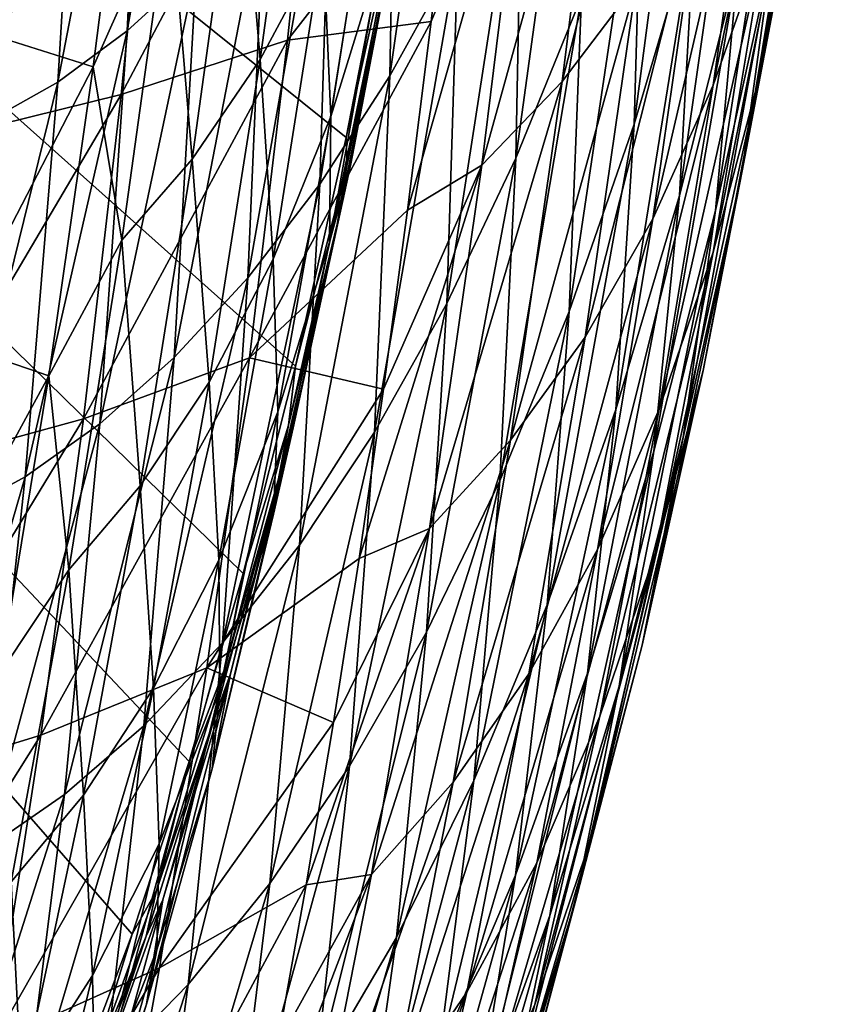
# Model space of a CAD drawing. Header units: millimetres. Extents: x 0 to 99, y -177 to 177.
# Tile 42 of 192: x 78 to 93, y -122 to -105. Entities that reach past the tile are written whole.
import ezdxf

# ---------------------------------------------------------------- set-up
doc = ezdxf.new("R2010")
doc.units = ezdxf.units.MM
doc.header["$LTSCALE"] = 26.699852
for name, color, linetype in [('11', 7, 'CONTINUOUS'), ('13', 7, 'CONTINUOUS'), ('15', 7, 'CONTINUOUS'), ('17', 7, 'CONTINUOUS'), ('22', 7, 'CONTINUOUS'), ('25', 7, 'CONTINUOUS')]:
    doc.layers.add(name, color=color, linetype=linetype)

msp = doc.modelspace()

# ---------------------------------------------------------------- linework, layer by layer
at = {"layer": '11', "color": 253, "linetype": 'Continuous', "true_color": 0x9ca8ab}
for points in [[(81.294, -103.607, 100.926), (80.044, -104.753, 96.151), (81.556, -96.22, 98.603), (81.294, -103.607, 100.926)], [(81.556, -96.22, 98.603), (80.044, -104.753, 96.151), (80.402, -97.307, 94.191), (81.556, -96.22, 98.603)], [(86.021, -103.342, 122.918), (84.795, -105.566, 118.182), (86.063, -96.656, 119.295), (86.021, -103.342, 122.918)], [(86.063, -96.656, 119.295), (84.795, -105.566, 118.182), (84.922, -98.762, 114.876), (86.063, -96.656, 119.295)], [(92.39, -100.042, 180.293), (91.469, -105.61, 176.78), (93.03, -96.76, 176.294), (92.39, -100.042, 180.293)], [(93.03, -96.76, 176.294), (91.469, -105.61, 176.78), (92.14, -102.158, 172.863), (93.03, -96.76, 176.294)], [(91.524, -99.589, 190.806), (90.642, -105.73, 187.505), (92.451, -97.036, 187.281), (91.524, -99.589, 190.806)], [(92.451, -97.036, 187.281), (90.642, -105.73, 187.505), (91.591, -103.03, 184.031), (92.451, -97.036, 187.281)], [(80.044, -104.753, 96.151), (78.787, -105.676, 91.368), (80.402, -97.307, 94.191), (80.044, -104.753, 96.151)], [(80.402, -97.307, 94.191), (78.787, -105.676, 91.368), (79.241, -98.185, 89.771), (80.402, -97.307, 94.191)], [(88.749, -98.909, 202.76), (87.911, -105.669, 199.711), (90.072, -97.247, 200.052), (88.749, -98.909, 202.76)], [(90.072, -97.247, 200.052), (87.911, -105.669, 199.711), (89.246, -103.902, 197.024), (90.072, -97.247, 200.052)], [(90.307, -102.723, 148.635), (89.214, -106.435, 144.382), (90.405, -97.355, 144.259), (90.307, -102.723, 148.635)], [(90.405, -97.355, 144.259), (89.214, -106.435, 144.382), (89.371, -100.892, 140.214), (90.405, -97.355, 144.259)], [(88.259, -104.129, 135.885), (87.073, -107.055, 131.283), (88.308, -98.063, 131.804), (88.259, -104.129, 135.885)], [(88.308, -98.063, 131.804), (87.073, -107.055, 131.283), (87.195, -100.844, 127.47), (88.308, -98.063, 131.804)], [(78.787, -105.676, 91.368), (77.531, -106.382, 86.609), (79.241, -98.185, 89.771), (78.787, -105.676, 91.368)], [(79.241, -98.185, 89.771), (77.531, -106.382, 86.609), (78.081, -98.859, 85.371), (79.241, -98.185, 89.771)], [(92.14, -102.158, 172.863), (91.164, -107.282, 169.112), (92.644, -98.389, 168.699), (92.14, -102.158, 172.863)], [(92.644, -98.389, 168.699), (91.164, -107.282, 169.112), (91.705, -103.337, 165.057), (92.644, -98.389, 168.699)], [(84.795, -105.566, 118.182), (83.526, -107.521, 113.296), (84.922, -98.762, 114.876), (84.795, -105.566, 118.182)], [(84.922, -98.762, 114.876), (83.526, -107.521, 113.296), (83.741, -100.619, 110.32), (84.922, -98.762, 114.876)], [(91.091, -103.536, 156.951), (90.029, -107.726, 152.824), (91.319, -98.711, 152.59), (91.091, -103.536, 156.951)], [(91.319, -98.711, 152.59), (90.029, -107.726, 152.824), (90.307, -102.723, 148.635), (91.319, -98.711, 152.59)], [(87.303, -100.329, 205.174), (86.456, -107.178, 202.108), (88.749, -98.909, 202.76), (87.303, -100.329, 205.174)], [(88.749, -98.909, 202.76), (86.456, -107.178, 202.108), (87.911, -105.669, 199.711), (88.749, -98.909, 202.76)], [(91.705, -103.337, 165.057), (90.682, -107.999, 161.099), (92.071, -99.052, 160.77), (91.705, -103.337, 165.057)], [(92.071, -99.052, 160.77), (90.682, -107.999, 161.099), (91.091, -103.536, 156.951), (92.071, -99.052, 160.77)], [(90.453, -101.876, 194.054), (89.55, -108.148, 190.71), (91.524, -99.589, 190.806), (90.453, -101.876, 194.054)], [(91.524, -99.589, 190.806), (89.55, -108.148, 190.71), (90.642, -105.73, 187.505), (91.524, -99.589, 190.806)], [(91.591, -103.03, 184.031), (90.641, -108.753, 180.446), (92.39, -100.042, 180.293), (91.591, -103.03, 184.031)], [(92.39, -100.042, 180.293), (90.641, -108.753, 180.446), (91.469, -105.61, 176.78), (92.39, -100.042, 180.293)], [(86.456, -107.178, 202.108), (87.303, -100.329, 205.174), (85.114, -107.994, 204.125), (86.456, -107.178, 202.108)], [(85.114, -107.994, 204.125), (87.303, -100.329, 205.174), (85.539, -104.58, 205.71), (85.114, -107.994, 204.125)], [(85.539, -104.58, 205.71), (87.303, -100.329, 205.174), (85.944, -101.061, 207.22), (85.539, -104.58, 205.71)], [(83.526, -107.521, 113.296), (82.223, -109.215, 108.293), (83.741, -100.619, 110.32), (83.526, -107.521, 113.296)], [(83.741, -100.619, 110.32), (82.223, -109.215, 108.293), (82.529, -102.231, 105.66), (83.741, -100.619, 110.32)], [(87.073, -107.055, 131.283), (85.821, -109.679, 126.443), (87.195, -100.844, 127.47), (87.073, -107.055, 131.283)], [(87.195, -100.844, 127.47), (85.821, -109.679, 126.443), (86.021, -103.342, 122.918), (87.195, -100.844, 127.47)], [(89.214, -106.435, 144.382), (88.038, -109.825, 139.822), (89.371, -100.892, 140.214), (89.214, -106.435, 144.382)], [(89.371, -100.892, 140.214), (88.038, -109.825, 139.822), (88.259, -104.129, 135.885), (89.371, -100.892, 140.214)], [(89.246, -103.902, 197.024), (88.326, -110.288, 193.644), (90.453, -101.876, 194.054), (89.246, -103.902, 197.024)], [(90.453, -101.876, 194.054), (88.326, -110.288, 193.644), (89.55, -108.148, 190.71), (90.453, -101.876, 194.054)], [(91.469, -105.61, 176.78), (90.458, -110.892, 172.932), (92.14, -102.158, 172.863), (91.469, -105.61, 176.78)], [(92.14, -102.158, 172.863), (90.458, -110.892, 172.932), (91.164, -107.282, 169.112), (92.14, -102.158, 172.863)], [(82.223, -109.215, 108.293), (80.895, -110.656, 103.211), (82.529, -102.231, 105.66), (82.223, -109.215, 108.293)], [(82.529, -102.231, 105.66), (80.895, -110.656, 103.211), (81.294, -103.607, 100.926), (82.529, -102.231, 105.66)], [(90.029, -107.726, 152.824), (88.879, -111.597, 148.377), (90.307, -102.723, 148.635), (90.029, -107.726, 152.824)], [(90.307, -102.723, 148.635), (88.879, -111.597, 148.377), (89.214, -106.435, 144.382), (90.307, -102.723, 148.635)], [(90.642, -105.73, 187.505), (89.666, -111.59, 183.856), (91.591, -103.03, 184.031), (90.642, -105.73, 187.505)], [(91.591, -103.03, 184.031), (89.666, -111.59, 183.856), (90.641, -108.753, 180.446), (91.591, -103.03, 184.031)], [(85.821, -109.679, 126.443), (84.513, -112.008, 121.402), (86.021, -103.342, 122.918), (85.821, -109.679, 126.443)], [(86.021, -103.342, 122.918), (84.513, -112.008, 121.402), (84.795, -105.566, 118.182), (86.021, -103.342, 122.918)], [(91.164, -107.282, 169.112), (90.099, -112.105, 165.028), (91.705, -103.337, 165.057), (91.164, -107.282, 169.112)], [(91.705, -103.337, 165.057), (90.099, -112.105, 165.028), (90.682, -107.999, 161.099), (91.705, -103.337, 165.057)], [(80.895, -110.656, 103.211), (79.55, -111.854, 98.085), (81.294, -103.607, 100.926), (80.895, -110.656, 103.211)], [(81.294, -103.607, 100.926), (79.55, -111.854, 98.085), (80.044, -104.753, 96.151), (81.294, -103.607, 100.926)], [(90.682, -107.999, 161.099), (89.57, -112.35, 156.814), (91.091, -103.536, 156.951), (90.682, -107.999, 161.099)], [(91.091, -103.536, 156.951), (89.57, -112.35, 156.814), (90.029, -107.726, 152.824), (91.091, -103.536, 156.951)], [(87.911, -105.669, 199.711), (86.977, -112.154, 196.3), (89.246, -103.902, 197.024), (87.911, -105.669, 199.711)], [(89.246, -103.902, 197.024), (86.977, -112.154, 196.3), (88.326, -110.288, 193.644), (89.246, -103.902, 197.024)], [(88.038, -109.825, 139.822), (86.782, -112.885, 134.966), (88.259, -104.129, 135.885), (88.038, -109.825, 139.822)], [(88.259, -104.129, 135.885), (86.782, -112.885, 134.966), (87.073, -107.055, 131.283), (88.259, -104.129, 135.885)], [(79.55, -111.854, 98.085), (78.2, -112.815, 92.95), (80.044, -104.753, 96.151), (79.55, -111.854, 98.085)], [(80.044, -104.753, 96.151), (78.2, -112.815, 92.95), (78.787, -105.676, 91.368), (80.044, -104.753, 96.151)], [(84.513, -112.008, 121.402), (83.158, -114.052, 116.198), (84.795, -105.566, 118.182), (84.513, -112.008, 121.402)], [(84.795, -105.566, 118.182), (83.158, -114.052, 116.198), (83.526, -107.521, 113.296), (84.795, -105.566, 118.182)], [(78.2, -112.815, 92.95), (76.851, -113.549, 87.843), (78.787, -105.676, 91.368), (78.2, -112.815, 92.95)], [(78.787, -105.676, 91.368), (76.851, -113.549, 87.843), (77.531, -106.382, 86.609), (78.787, -105.676, 91.368)], [(86.456, -107.178, 202.108), (85.51, -113.747, 198.672), (87.911, -105.669, 199.711), (86.456, -107.178, 202.108)], [(87.911, -105.669, 199.711), (85.51, -113.747, 198.672), (86.977, -112.154, 196.3), (87.911, -105.669, 199.711)], [(89.55, -108.148, 190.71), (88.551, -114.13, 187.006), (90.642, -105.73, 187.505), (89.55, -108.148, 190.71)], [(90.642, -105.73, 187.505), (88.551, -114.13, 187.006), (89.666, -111.59, 183.856), (90.642, -105.73, 187.505)], [(90.641, -108.753, 180.446), (89.598, -114.177, 176.51), (91.469, -105.61, 176.78), (90.641, -108.753, 180.446)], [(91.469, -105.61, 176.78), (89.598, -114.177, 176.51), (90.458, -110.892, 172.932), (91.469, -105.61, 176.78)], [(88.879, -111.597, 148.377), (87.641, -115.127, 143.601), (89.214, -106.435, 144.382), (88.879, -111.597, 148.377)], [(89.214, -106.435, 144.382), (87.641, -115.127, 143.601), (88.038, -109.825, 139.822), (89.214, -106.435, 144.382)], [(86.782, -112.885, 134.966), (85.454, -115.621, 129.853), (87.073, -107.055, 131.283), (86.782, -112.885, 134.966)], [(87.073, -107.055, 131.283), (85.454, -115.621, 129.853), (85.821, -109.679, 126.443), (87.073, -107.055, 131.283)], [(85.51, -113.747, 198.672), (86.456, -107.178, 202.108), (84.236, -114.293, 200.849), (85.51, -113.747, 198.672)], [(84.236, -114.293, 200.849), (86.456, -107.178, 202.108), (84.679, -111.228, 202.504), (84.236, -114.293, 200.849)], [(84.679, -111.228, 202.504), (86.456, -107.178, 202.108), (85.114, -107.994, 204.125), (84.679, -111.228, 202.504)], [(90.458, -110.892, 172.932), (89.354, -115.86, 168.733), (91.164, -107.282, 169.112), (90.458, -110.892, 172.932)], [(91.164, -107.282, 169.112), (89.354, -115.86, 168.733), (90.099, -112.105, 165.028), (91.164, -107.282, 169.112)], [(83.158, -114.052, 116.198), (81.766, -115.818, 110.867), (83.526, -107.521, 113.296), (83.158, -114.052, 116.198)], [(83.526, -107.521, 113.296), (81.766, -115.818, 110.867), (82.223, -109.215, 108.293), (83.526, -107.521, 113.296)], [(89.57, -112.35, 156.814), (88.366, -116.365, 152.188), (90.029, -107.726, 152.824), (89.57, -112.35, 156.814)], [(90.029, -107.726, 152.824), (88.366, -116.365, 152.188), (88.879, -111.597, 148.377), (90.029, -107.726, 152.824)], [(90.099, -112.105, 165.028), (88.941, -116.601, 160.597), (90.682, -107.999, 161.099), (90.099, -112.105, 165.028)], [(90.682, -107.999, 161.099), (88.941, -116.601, 160.597), (89.57, -112.35, 156.814), (90.682, -107.999, 161.099)], [(88.326, -110.288, 193.644), (87.306, -116.376, 189.892), (89.55, -108.148, 190.71), (88.326, -110.288, 193.644)], [(89.55, -108.148, 190.71), (87.306, -116.376, 189.892), (88.551, -114.13, 187.006), (89.55, -108.148, 190.71)], [(89.666, -111.59, 183.856), (88.592, -117.141, 179.842), (90.641, -108.753, 180.446), (89.666, -111.59, 183.856)], [(90.641, -108.753, 180.446), (88.592, -117.141, 179.842), (89.598, -114.177, 176.51), (90.641, -108.753, 180.446)], [(81.766, -115.818, 110.867), (80.347, -117.317, 105.449), (82.223, -109.215, 108.293), (81.766, -115.818, 110.867)], [(82.223, -109.215, 108.293), (80.347, -117.317, 105.449), (80.895, -110.656, 103.211), (82.223, -109.215, 108.293)], [(85.454, -115.621, 129.853), (84.065, -118.045, 124.521), (85.821, -109.679, 126.443), (85.454, -115.621, 129.853)], [(85.821, -109.679, 126.443), (84.065, -118.045, 124.521), (84.513, -112.008, 121.402), (85.821, -109.679, 126.443)], [(87.641, -115.127, 143.601), (86.315, -118.304, 138.506), (88.038, -109.825, 139.822), (87.641, -115.127, 143.601)], [(88.038, -109.825, 139.822), (86.315, -118.304, 138.506), (86.782, -112.885, 134.966), (88.038, -109.825, 139.822)], [(86.977, -112.154, 196.3), (85.94, -118.333, 192.509), (88.326, -110.288, 193.644), (86.977, -112.154, 196.3)], [(88.326, -110.288, 193.644), (85.94, -118.333, 192.509), (87.306, -116.376, 189.892), (88.326, -110.288, 193.644)], [(80.347, -117.317, 105.449), (78.911, -118.559, 99.984), (80.895, -110.656, 103.211), (80.347, -117.317, 105.449)], [(80.895, -110.656, 103.211), (78.911, -118.559, 99.984), (79.55, -111.854, 98.085), (80.895, -110.656, 103.211)], [(89.598, -114.177, 176.51), (88.456, -119.274, 172.208), (90.458, -110.892, 172.932), (89.598, -114.177, 176.51)], [(90.458, -110.892, 172.932), (88.456, -119.274, 172.208), (89.354, -115.86, 168.733), (90.458, -110.892, 172.932)], [(88.366, -116.365, 152.188), (87.068, -120.018, 147.209), (88.879, -111.597, 148.377), (88.366, -116.365, 152.188)], [(88.879, -111.597, 148.377), (87.068, -120.018, 147.209), (87.641, -115.127, 143.601), (88.879, -111.597, 148.377)], [(88.551, -114.13, 187.006), (87.451, -119.792, 182.924), (89.666, -111.59, 183.856), (88.551, -114.13, 187.006)], [(89.666, -111.59, 183.856), (87.451, -119.792, 182.924), (88.592, -117.141, 179.842), (89.666, -111.59, 183.856)], [(78.911, -118.559, 99.984), (77.469, -119.553, 94.51), (79.55, -111.854, 98.085), (78.911, -118.559, 99.984)], [(79.55, -111.854, 98.085), (77.469, -119.553, 94.51), (78.2, -112.815, 92.95), (79.55, -111.854, 98.085)], [(84.065, -118.045, 124.521), (82.626, -120.166, 119.012), (84.513, -112.008, 121.402), (84.065, -118.045, 124.521)], [(84.513, -112.008, 121.402), (82.626, -120.166, 119.012), (83.158, -114.052, 116.198), (84.513, -112.008, 121.402)], [(85.51, -113.747, 198.672), (84.46, -120.002, 194.848), (86.977, -112.154, 196.3), (85.51, -113.747, 198.672)], [(86.977, -112.154, 196.3), (84.46, -120.002, 194.848), (85.94, -118.333, 192.509), (86.977, -112.154, 196.3)], [(89.354, -115.86, 168.733), (88.151, -120.486, 164.169), (90.099, -112.105, 165.028), (89.354, -115.86, 168.733)], [(90.099, -112.105, 165.028), (88.151, -120.486, 164.169), (88.941, -116.601, 160.597), (90.099, -112.105, 165.028)], [(88.941, -116.601, 160.597), (87.685, -120.743, 155.805), (89.57, -112.35, 156.814), (88.941, -116.601, 160.597)], [(89.57, -112.35, 156.814), (87.685, -120.743, 155.805), (88.366, -116.365, 152.188), (89.57, -112.35, 156.814)], [(77.469, -119.553, 94.51), (76.031, -120.309, 89.069), (78.2, -112.815, 92.95), (77.469, -119.553, 94.51)], [(78.2, -112.815, 92.95), (76.031, -120.309, 89.069), (76.851, -113.549, 87.843), (78.2, -112.815, 92.95)], [(86.315, -118.304, 138.506), (84.914, -121.141, 133.133), (86.782, -112.885, 134.966), (86.315, -118.304, 138.506)], [(86.782, -112.885, 134.966), (84.914, -121.141, 133.133), (85.454, -115.621, 129.853), (86.782, -112.885, 134.966)], [(84.46, -120.002, 194.848), (85.51, -113.747, 198.672), (83.283, -120.189, 197.296), (84.46, -120.002, 194.848)], [(83.283, -120.189, 197.296), (85.51, -113.747, 198.672), (83.774, -117.258, 199.127), (83.283, -120.189, 197.296)], [(83.774, -117.258, 199.127), (85.51, -113.747, 198.672), (84.236, -114.293, 200.849), (83.774, -117.258, 199.127)], [(82.626, -120.166, 119.012), (81.148, -121.994, 113.367), (83.158, -114.052, 116.198), (82.626, -120.166, 119.012)], [(83.158, -114.052, 116.198), (81.148, -121.994, 113.367), (81.766, -115.818, 110.867), (83.158, -114.052, 116.198)], [(87.306, -116.376, 189.892), (86.183, -122.135, 185.752), (88.551, -114.13, 187.006), (87.306, -116.376, 189.892)], [(88.551, -114.13, 187.006), (86.183, -122.135, 185.752), (87.451, -119.792, 182.924), (88.551, -114.13, 187.006)], [(88.592, -117.141, 179.842), (87.417, -122.353, 175.448), (89.598, -114.177, 176.51), (88.592, -117.141, 179.842)], [(89.598, -114.177, 176.51), (87.417, -122.353, 175.448), (88.456, -119.274, 172.208), (89.598, -114.177, 176.51)], [(87.068, -120.018, 147.209), (85.676, -123.301, 141.889), (87.641, -115.127, 143.601), (87.068, -120.018, 147.209)], [(87.641, -115.127, 143.601), (85.676, -123.301, 141.889), (86.315, -118.304, 138.506), (87.641, -115.127, 143.601)], [(84.914, -121.141, 133.133), (83.448, -123.647, 127.526), (85.454, -115.621, 129.853), (84.914, -121.141, 133.133)], [(85.454, -115.621, 129.853), (83.448, -123.647, 127.526), (84.065, -118.045, 124.521), (85.454, -115.621, 129.853)], [(81.148, -121.994, 113.367), (79.641, -123.542, 107.629), (81.766, -115.818, 110.867), (81.148, -121.994, 113.367)], [(81.766, -115.818, 110.867), (79.641, -123.542, 107.629), (80.347, -117.317, 105.449), (81.766, -115.818, 110.867)], [(88.456, -119.274, 172.208), (87.212, -124.015, 167.523), (89.354, -115.86, 168.733), (88.456, -119.274, 172.208)], [(89.354, -115.86, 168.733), (87.212, -124.015, 167.523), (88.151, -120.486, 164.169), (89.354, -115.86, 168.733)], [(85.94, -118.333, 192.509), (84.796, -124.175, 188.319), (87.306, -116.376, 189.892), (85.94, -118.333, 192.509)], [(87.306, -116.376, 189.892), (84.796, -124.175, 188.319), (86.183, -122.135, 185.752), (87.306, -116.376, 189.892)], [(87.685, -120.743, 155.805), (86.328, -124.506, 150.639), (88.366, -116.365, 152.188), (87.685, -120.743, 155.805)], [(88.366, -116.365, 152.188), (86.328, -124.506, 150.639), (87.068, -120.018, 147.209), (88.366, -116.365, 152.188)], [(88.151, -120.486, 164.169), (86.846, -124.742, 159.225), (88.941, -116.601, 160.597), (88.151, -120.486, 164.169)], [(88.941, -116.601, 160.597), (86.846, -124.742, 159.225), (87.685, -120.743, 155.805), (88.941, -116.601, 160.597)], [(87.451, -119.792, 182.924), (86.245, -125.105, 178.448), (88.592, -117.141, 179.842), (87.451, -119.792, 182.924)], [(88.592, -117.141, 179.842), (86.245, -125.105, 178.448), (87.417, -122.353, 175.448), (88.592, -117.141, 179.842)], [(79.641, -123.542, 107.629), (78.118, -124.82, 101.84), (80.347, -117.317, 105.449), (79.641, -123.542, 107.629)], [(80.347, -117.317, 105.449), (78.118, -124.82, 101.84), (78.911, -118.559, 99.984), (80.347, -117.317, 105.449)], [(83.448, -123.647, 127.526), (81.928, -125.834, 121.729), (84.065, -118.045, 124.521), (83.448, -123.647, 127.526)], [(84.065, -118.045, 124.521), (81.928, -125.834, 121.729), (82.626, -120.166, 119.012), (84.065, -118.045, 124.521)], [(84.46, -120.002, 194.848), (83.3, -125.913, 190.616), (85.94, -118.333, 192.509), (84.46, -120.002, 194.848)], [(85.94, -118.333, 192.509), (83.3, -125.913, 190.616), (84.796, -124.175, 188.319), (85.94, -118.333, 192.509)], [(85.676, -123.301, 141.889), (84.204, -126.223, 136.273), (86.315, -118.304, 138.506), (85.676, -123.301, 141.889)], [(86.315, -118.304, 138.506), (84.204, -126.223, 136.273), (84.914, -121.141, 133.133), (86.315, -118.304, 138.506)], [(78.118, -124.82, 101.84), (76.588, -125.84, 96.043), (78.911, -118.559, 99.984), (78.118, -124.82, 101.84)], [(78.911, -118.559, 99.984), (76.588, -125.84, 96.043), (77.469, -119.553, 94.51), (78.911, -118.559, 99.984)], [(87.417, -122.353, 175.448), (86.135, -127.196, 170.655), (88.456, -119.274, 172.208), (87.417, -122.353, 175.448)], [(88.456, -119.274, 172.208), (86.135, -127.196, 170.655), (87.212, -124.015, 167.523), (88.456, -119.274, 172.208)], [(86.183, -122.135, 185.752), (84.95, -127.535, 181.204), (87.451, -119.792, 182.924), (86.183, -122.135, 185.752)], [(87.451, -119.792, 182.924), (84.95, -127.535, 181.204), (86.245, -125.105, 178.448), (87.451, -119.792, 182.924)], [(81.928, -125.834, 121.729), (80.366, -127.715, 115.785), (82.626, -120.166, 119.012), (81.928, -125.834, 121.729)], [(82.626, -120.166, 119.012), (80.366, -127.715, 115.785), (81.148, -121.994, 113.367), (82.626, -120.166, 119.012)], [(83.3, -125.913, 190.616), (84.46, -120.002, 194.848), (82.212, -125.897, 193.302), (83.3, -125.913, 190.616)], [(82.212, -125.897, 193.302), (84.46, -120.002, 194.848), (82.76, -123.087, 195.344), (82.212, -125.897, 193.302)], [(82.76, -123.087, 195.344), (84.46, -120.002, 194.848), (83.283, -120.189, 197.296), (82.76, -123.087, 195.344)], [(86.328, -124.506, 150.639), (84.873, -127.88, 145.11), (87.068, -120.018, 147.209), (86.328, -124.506, 150.639)], [(87.068, -120.018, 147.209), (84.873, -127.88, 145.11), (85.676, -123.301, 141.889), (87.068, -120.018, 147.209)], [(87.212, -124.015, 167.523), (85.861, -128.372, 162.44), (88.151, -120.486, 164.169), (87.212, -124.015, 167.523)], [(88.151, -120.486, 164.169), (85.861, -128.372, 162.44), (86.846, -124.742, 159.225), (88.151, -120.486, 164.169)], [(86.846, -124.742, 159.225), (85.434, -128.602, 153.885), (87.685, -120.743, 155.805), (86.846, -124.742, 159.225)], [(87.685, -120.743, 155.805), (85.434, -128.602, 153.885), (86.328, -124.506, 150.639), (87.685, -120.743, 155.805)], [(84.204, -126.223, 136.273), (82.662, -128.8, 130.407), (84.914, -121.141, 133.133), (84.204, -126.223, 136.273)], [(84.914, -121.141, 133.133), (82.662, -128.8, 130.407), (83.448, -123.647, 127.526), (84.914, -121.141, 133.133)], [(80.366, -127.715, 115.785), (78.775, -129.302, 109.742), (81.148, -121.994, 113.367), (80.366, -127.715, 115.785)], [(81.148, -121.994, 113.367), (78.775, -129.302, 109.742), (79.641, -123.542, 107.629), (81.148, -121.994, 113.367)], [(84.796, -124.175, 188.319), (83.54, -129.648, 183.71), (86.183, -122.135, 185.752), (84.796, -124.175, 188.319)], [(86.183, -122.135, 185.752), (83.54, -129.648, 183.71), (84.95, -127.535, 181.204), (86.183, -122.135, 185.752)]]:
    msp.add_3dface(points, dxfattribs=at)
at = {"layer": '13', "color": 253, "linetype": 'Continuous', "true_color": 0x9ca8ab}
for points in [[(80.538, -99.928, 214.864), (79.935, -105.9, 212.447), (83.558, -99.056, 211.793), (80.538, -99.928, 214.864)], [(83.558, -99.056, 211.793), (79.935, -105.9, 212.447), (82.944, -104.918, 209.403), (83.558, -99.056, 211.793)], [(85.944, -101.061, 207.22), (83.558, -99.056, 211.793), (82.944, -104.918, 209.403), (85.944, -101.061, 207.22)], [(77.212, -100.659, 217.649), (76.612, -106.72, 215.205), (80.538, -99.928, 214.864), (77.212, -100.659, 217.649)], [(80.538, -99.928, 214.864), (76.612, -106.72, 215.205), (79.935, -105.9, 212.447), (80.538, -99.928, 214.864)], [(85.539, -104.58, 205.71), (85.944, -101.061, 207.22), (82.944, -104.918, 209.403), (85.539, -104.58, 205.71)], [(85.114, -107.994, 204.125), (85.539, -104.58, 205.71), (82.254, -110.665, 206.737), (85.114, -107.994, 204.125)], [(85.539, -104.58, 205.71), (82.944, -104.918, 209.403), (82.254, -110.665, 206.737), (85.539, -104.58, 205.71)], [(79.935, -105.9, 212.447), (79.252, -111.763, 209.742), (82.944, -104.918, 209.403), (79.935, -105.9, 212.447)], [(82.944, -104.918, 209.403), (79.252, -111.763, 209.742), (82.254, -110.665, 206.737), (82.944, -104.918, 209.403)], [(76.612, -106.72, 215.205), (75.929, -112.677, 212.464), (79.935, -105.9, 212.447), (76.612, -106.72, 215.205)], [(79.935, -105.9, 212.447), (75.929, -112.677, 212.464), (79.252, -111.763, 209.742), (79.935, -105.9, 212.447)], [(84.679, -111.228, 202.504), (85.114, -107.994, 204.125), (82.254, -110.665, 206.737), (84.679, -111.228, 202.504)], [(79.252, -111.763, 209.742), (78.483, -117.488, 206.728), (82.254, -110.665, 206.737), (79.252, -111.763, 209.742)], [(82.254, -110.665, 206.737), (78.483, -117.488, 206.728), (81.483, -116.267, 203.775), (82.254, -110.665, 206.737)], [(84.679, -111.228, 202.504), (82.254, -110.665, 206.737), (81.483, -116.267, 203.775), (84.679, -111.228, 202.504)], [(84.236, -114.293, 200.849), (84.679, -111.228, 202.504), (81.483, -116.267, 203.775), (84.236, -114.293, 200.849)], [(75.929, -112.677, 212.464), (75.157, -118.503, 209.405), (79.252, -111.763, 209.742), (75.929, -112.677, 212.464)], [(79.252, -111.763, 209.742), (75.157, -118.503, 209.405), (78.483, -117.488, 206.728), (79.252, -111.763, 209.742)], [(83.774, -117.258, 199.127), (84.236, -114.293, 200.849), (81.483, -116.267, 203.775), (83.774, -117.258, 199.127)], [(78.483, -117.488, 206.728), (77.62, -123.043, 203.388), (81.483, -116.267, 203.775), (78.483, -117.488, 206.728)], [(81.483, -116.267, 203.775), (77.62, -123.043, 203.388), (80.625, -121.692, 200.501), (81.483, -116.267, 203.775)], [(83.774, -117.258, 199.127), (81.483, -116.267, 203.775), (80.625, -121.692, 200.501), (83.774, -117.258, 199.127)], [(83.283, -120.189, 197.296), (83.774, -117.258, 199.127), (80.625, -121.692, 200.501), (83.283, -120.189, 197.296)], [(75.157, -118.503, 209.405), (74.287, -124.163, 206.009), (78.483, -117.488, 206.728), (75.157, -118.503, 209.405)], [(78.483, -117.488, 206.728), (74.287, -124.163, 206.009), (77.62, -123.043, 203.388), (78.483, -117.488, 206.728)], [(82.76, -123.087, 195.344), (83.283, -120.189, 197.296), (79.675, -126.906, 196.902), (82.76, -123.087, 195.344)], [(83.283, -120.189, 197.296), (80.625, -121.692, 200.501), (79.675, -126.906, 196.902), (83.283, -120.189, 197.296)], [(77.62, -123.043, 203.388), (76.659, -128.388, 199.708), (80.625, -121.692, 200.501), (77.62, -123.043, 203.388)], [(80.625, -121.692, 200.501), (76.659, -128.388, 199.708), (79.675, -126.906, 196.902), (80.625, -121.692, 200.501)]]:
    msp.add_3dface(points, dxfattribs=at)
at = {"layer": '15', "color": 253, "linetype": 'Continuous', "true_color": 0x9ca8ab}
for points in [[(82.447, -105.271, 192.978), (82.075, -100.877, 198.433), (83.286, -99.162, 195.966), (82.447, -105.271, 192.978)], [(82.447, -105.271, 192.978), (83.286, -99.162, 195.966), (83.586, -103.142, 190.136), (82.447, -105.271, 192.978)], [(79.43, -105.401, 200.965), (80.138, -99.828, 203.408), (80.815, -102.281, 200.491), (79.43, -105.401, 200.965)], [(83.729, -106.298, 183.671), (83.586, -103.142, 190.136), (84.608, -100.676, 186.923), (83.729, -106.298, 183.671)], [(83.729, -106.298, 183.671), (84.608, -100.676, 186.923), (84.638, -103.356, 180.148), (83.729, -106.298, 183.671)], [(81.218, -107.069, 195.435), (80.815, -102.281, 200.491), (82.075, -100.877, 198.433), (81.218, -107.069, 195.435)], [(81.218, -107.069, 195.435), (82.075, -100.877, 198.433), (82.447, -105.271, 192.978), (81.218, -107.069, 195.435)], [(83.704, -108.571, 176.635), (84.638, -103.356, 180.148), (85.045, -102.074, 174.977), (83.704, -108.571, 176.635)], [(84.087, -107.154, 171.326), (83.704, -108.571, 176.635), (85.045, -102.074, 174.977), (84.087, -107.154, 171.326)], [(84.087, -107.154, 171.326), (85.045, -102.074, 174.977), (84.807, -103.411, 172.665), (84.087, -107.154, 171.326)], [(79.944, -108.535, 197.488), (79.43, -105.401, 200.965), (80.815, -102.281, 200.491), (79.944, -108.535, 197.488)], [(79.944, -108.535, 197.488), (80.815, -102.281, 200.491), (81.218, -107.069, 195.435), (79.944, -108.535, 197.488)], [(82.685, -108.88, 186.846), (82.447, -105.271, 192.978), (83.586, -103.142, 190.136), (82.685, -108.88, 186.846)], [(82.685, -108.88, 186.846), (83.586, -103.142, 190.136), (83.729, -106.298, 183.671), (82.685, -108.88, 186.846)], [(83.704, -108.571, 176.635), (83.729, -106.298, 183.671), (84.638, -103.356, 180.148), (83.704, -108.571, 176.635)], [(83.842, -108.248, 169.06), (84.087, -107.154, 171.326), (84.807, -103.411, 172.665), (83.842, -108.248, 169.06)], [(81.525, -111.104, 189.661), (81.218, -107.069, 195.435), (82.447, -105.271, 192.978), (81.525, -111.104, 189.661)], [(81.525, -111.104, 189.661), (82.447, -105.271, 192.978), (82.685, -108.88, 186.846), (81.525, -111.104, 189.661)], [(78.628, -110.987, 198.151), (79.43, -105.401, 200.965), (79.944, -108.535, 197.488), (78.628, -110.987, 198.151)], [(82.767, -111.638, 180.095), (82.685, -108.88, 186.846), (83.729, -106.298, 183.671), (82.767, -111.638, 180.095)], [(82.767, -111.638, 180.095), (83.729, -106.298, 183.671), (83.704, -108.571, 176.635), (82.767, -111.638, 180.095)], [(80.278, -112.976, 192.099), (79.944, -108.535, 197.488), (81.218, -107.069, 195.435), (80.278, -112.976, 192.099)], [(80.278, -112.976, 192.099), (81.218, -107.069, 195.435), (81.525, -111.104, 189.661), (80.278, -112.976, 192.099)], [(82.687, -113.491, 172.797), (83.704, -108.571, 176.635), (84.087, -107.154, 171.326), (82.687, -113.491, 172.797)], [(83.043, -111.929, 167.348), (82.687, -113.491, 172.797), (84.087, -107.154, 171.326), (83.043, -111.929, 167.348)], [(83.043, -111.929, 167.348), (84.087, -107.154, 171.326), (83.842, -108.248, 169.06), (83.043, -111.929, 167.348)], [(82.782, -112.852, 165.1), (83.043, -111.929, 167.348), (83.842, -108.248, 169.06), (82.782, -112.852, 165.1)], [(78.988, -114.496, 194.142), (78.628, -110.987, 198.151), (79.944, -108.535, 197.488), (78.988, -114.496, 194.142)], [(78.988, -114.496, 194.142), (79.944, -108.535, 197.488), (80.278, -112.976, 192.099), (78.988, -114.496, 194.142)], [(82.687, -113.491, 172.797), (82.767, -111.638, 180.095), (83.704, -108.571, 176.635), (82.687, -113.491, 172.797)], [(81.698, -114.324, 183.22), (81.525, -111.104, 189.661), (82.685, -108.88, 186.846), (81.698, -114.324, 183.22)], [(81.698, -114.324, 183.22), (82.685, -108.88, 186.846), (82.767, -111.638, 180.095), (81.698, -114.324, 183.22)], [(77.749, -116.365, 195.031), (78.628, -110.987, 198.151), (78.988, -114.496, 194.142), (77.749, -116.365, 195.031)], [(80.517, -116.634, 185.997), (80.278, -112.976, 192.099), (81.525, -111.104, 189.661), (80.517, -116.634, 185.997)], [(80.517, -116.634, 185.997), (81.525, -111.104, 189.661), (81.698, -114.324, 183.22), (80.517, -116.634, 185.997)], [(81.719, -116.67, 176.181), (81.698, -114.324, 183.22), (82.767, -111.638, 180.095), (81.719, -116.67, 176.181)], [(81.719, -116.67, 176.181), (82.767, -111.638, 180.095), (82.687, -113.491, 172.797), (81.719, -116.67, 176.181)], [(81.583, -118.092, 168.625), (82.687, -113.491, 172.797), (83.043, -111.929, 167.348), (81.583, -118.092, 168.625)], [(81.911, -116.374, 163.031), (81.583, -118.092, 168.625), (83.043, -111.929, 167.348), (81.911, -116.374, 163.031)], [(81.911, -116.374, 163.031), (83.043, -111.929, 167.348), (82.782, -112.852, 165.1), (81.911, -116.374, 163.031)], [(81.619, -117.191, 160.764), (81.911, -116.374, 163.031), (82.782, -112.852, 165.1), (81.619, -117.191, 160.764)], [(79.251, -118.57, 188.41), (78.988, -114.496, 194.142), (80.278, -112.976, 192.099), (79.251, -118.57, 188.41)], [(79.251, -118.57, 188.41), (80.278, -112.976, 192.099), (80.517, -116.634, 185.997), (79.251, -118.57, 188.41)], [(81.583, -118.092, 168.625), (81.719, -116.67, 176.181), (82.687, -113.491, 172.797), (81.583, -118.092, 168.625)], [(80.623, -119.449, 179.245), (80.517, -116.634, 185.997), (81.698, -114.324, 183.22), (80.623, -119.449, 179.245)], [(80.623, -119.449, 179.245), (81.698, -114.324, 183.22), (81.719, -116.67, 176.181), (80.623, -119.449, 179.245)], [(77.947, -120.135, 190.437), (77.749, -116.365, 195.031), (78.988, -114.496, 194.142), (77.947, -120.135, 190.437)], [(77.947, -120.135, 190.437), (78.988, -114.496, 194.142), (79.251, -118.57, 188.41), (77.947, -120.135, 190.437)], [(80.391, -122.35, 164.107), (81.583, -118.092, 168.625), (81.911, -116.374, 163.031), (80.391, -122.35, 164.107)], [(80.688, -120.465, 158.361), (80.391, -122.35, 164.107), (81.911, -116.374, 163.031), (80.688, -120.465, 158.361)], [(80.688, -120.465, 158.361), (81.911, -116.374, 163.031), (81.619, -117.191, 160.764), (80.688, -120.465, 158.361)], [(79.419, -121.832, 181.973), (79.251, -118.57, 188.41), (80.517, -116.634, 185.997), (79.419, -121.832, 181.973)], [(79.419, -121.832, 181.973), (80.517, -116.634, 185.997), (80.623, -119.449, 179.245), (79.419, -121.832, 181.973)], [(80.582, -121.369, 171.919), (80.623, -119.449, 179.245), (81.719, -116.67, 176.181), (80.582, -121.369, 171.919)], [(80.582, -121.369, 171.919), (81.719, -116.67, 176.181), (81.583, -118.092, 168.625), (80.582, -121.369, 171.919)], [(80.385, -121.117, 156.167), (80.688, -120.465, 158.361), (81.619, -117.191, 160.764), (80.385, -121.117, 156.167)], [(80.391, -122.35, 164.107), (80.582, -121.369, 171.919), (81.583, -118.092, 168.625), (80.391, -122.35, 164.107)], [(78.134, -123.823, 184.35), (77.947, -120.135, 190.437), (79.251, -118.57, 188.41), (78.134, -123.823, 184.35)], [(78.134, -123.823, 184.35), (79.251, -118.57, 188.41), (79.419, -121.832, 181.973), (78.134, -123.823, 184.35)], [(79.457, -124.228, 174.906), (79.419, -121.832, 181.973), (80.623, -119.449, 179.245), (79.457, -124.228, 174.906)], [(79.457, -124.228, 174.906), (80.623, -119.449, 179.245), (80.582, -121.369, 171.919), (79.457, -124.228, 174.906)], [(76.817, -125.425, 186.354), (77.947, -120.135, 190.437), (78.134, -123.823, 184.35), (76.817, -125.425, 186.354)], [(79.105, -126.242, 159.225), (80.391, -122.35, 164.107), (80.688, -120.465, 158.361), (79.105, -126.242, 159.225)], [(79.368, -124.177, 153.318), (79.105, -126.242, 159.225), (80.688, -120.465, 158.361), (79.368, -124.177, 153.318)], [(79.368, -124.177, 153.318), (80.688, -120.465, 158.361), (80.385, -121.117, 156.167), (79.368, -124.177, 153.318)], [(79.043, -124.722, 151.173), (79.368, -124.177, 153.318), (80.385, -121.117, 156.167), (79.043, -124.722, 151.173)], [(79.354, -125.711, 167.294), (79.457, -124.228, 174.906), (80.582, -121.369, 171.919), (79.354, -125.711, 167.294)], [(79.354, -125.711, 167.294), (80.582, -121.369, 171.919), (80.391, -122.35, 164.107), (79.354, -125.711, 167.294)], [(78.229, -126.673, 177.574), (78.134, -123.823, 184.35), (79.419, -121.832, 181.973), (78.229, -126.673, 177.574)], [(78.229, -126.673, 177.574), (79.419, -121.832, 181.973), (79.457, -124.228, 174.906), (78.229, -126.673, 177.574)], [(79.105, -126.242, 159.225), (79.354, -125.711, 167.294), (80.391, -122.35, 164.107), (79.105, -126.242, 159.225)]]:
    msp.add_3dface(points, dxfattribs=at)
at = {"layer": '17', "color": 253, "linetype": 'Continuous', "true_color": 0x9ca8ab}
for points in [[(77.587, -104.82, 204.199), (75.974, -99.851, 208.973), (78.253, -99.111, 206.61), (77.587, -104.82, 204.199)], [(80.138, -99.828, 203.408), (77.587, -104.82, 204.199), (78.253, -99.111, 206.61), (80.138, -99.828, 203.408)], [(80.138, -99.828, 203.408), (79.43, -105.401, 200.965), (77.587, -104.82, 204.199), (80.138, -99.828, 203.408)], [(79.43, -105.401, 200.965), (76.849, -110.377, 201.512), (77.587, -104.82, 204.199), (79.43, -105.401, 200.965)], [(79.43, -105.401, 200.965), (78.628, -110.987, 198.151), (76.849, -110.377, 201.512), (79.43, -105.401, 200.965)], [(78.628, -110.987, 198.151), (76.035, -115.751, 198.533), (76.849, -110.377, 201.512), (78.628, -110.987, 198.151)], [(78.628, -110.987, 198.151), (77.749, -116.365, 195.031), (76.035, -115.751, 198.533), (78.628, -110.987, 198.151)]]:
    msp.add_3dface(points, dxfattribs=at)
at = {"layer": '22', "color": 253, "linetype": 'Continuous', "true_color": 0x9ca8ab}
for points in [[(84.891, -102.127, 172.415), (29.005, -62.517, -36.155), (84.005, -106.68, 169.11), (84.891, -102.127, 172.415)], [(84.005, -106.68, 169.11), (29.005, -62.517, -36.155), (83.09, -110.812, 165.694), (84.005, -106.68, 169.11)], [(83.09, -110.812, 165.694), (29.005, -62.517, -36.155), (82.143, -114.56, 162.16), (83.09, -110.812, 165.694)], [(82.143, -114.56, 162.16), (29.005, -62.517, -36.155), (81.163, -117.962, 158.501), (82.143, -114.56, 162.16)], [(81.163, -117.962, 158.501), (29.005, -62.517, -36.155), (80.136, -121.083, 154.668), (81.163, -117.962, 158.501)], [(80.136, -121.083, 154.668), (29.005, -62.517, -36.155), (79.04, -123.97, 150.581), (80.136, -121.083, 154.668)], [(79.04, -123.97, 150.581), (29.005, -62.517, -36.155), (77.856, -126.675, 146.159), (79.04, -123.97, 150.581)]]:
    msp.add_3dface(points, dxfattribs=at)
at = {"layer": '25', "color": 253, "linetype": 'Continuous', "true_color": 0x9ca8ab}
for points in [[(84.891, -102.127, 172.415), (84.005, -106.68, 169.11), (84.991, -102.193, 172.931), (84.891, -102.127, 172.415)], [(84.005, -106.68, 169.11), (84.024, -107.165, 169.322), (84.991, -102.193, 172.931), (84.005, -106.68, 169.11)], [(84.024, -107.165, 169.322), (84.807, -103.411, 172.665), (84.991, -102.193, 172.931), (84.024, -107.165, 169.322)], [(83.842, -108.248, 169.06), (84.807, -103.411, 172.665), (84.024, -107.165, 169.322), (83.842, -108.248, 169.06)], [(84.005, -106.68, 169.11), (83.09, -110.812, 165.694), (84.024, -107.165, 169.322), (84.005, -106.68, 169.11)], [(82.963, -111.878, 165.362), (83.842, -108.248, 169.06), (84.024, -107.165, 169.322), (82.963, -111.878, 165.362)], [(83.09, -110.812, 165.694), (82.963, -111.878, 165.362), (84.024, -107.165, 169.322), (83.09, -110.812, 165.694)], [(82.782, -112.852, 165.1), (83.842, -108.248, 169.06), (82.963, -111.878, 165.362), (82.782, -112.852, 165.1)], [(83.09, -110.812, 165.694), (82.143, -114.56, 162.16), (82.963, -111.878, 165.362), (83.09, -110.812, 165.694)], [(81.81, -116.274, 161.059), (82.782, -112.852, 165.1), (82.963, -111.878, 165.362), (81.81, -116.274, 161.059)], [(82.143, -114.56, 162.16), (81.81, -116.274, 161.059), (82.963, -111.878, 165.362), (82.143, -114.56, 162.16)], [(81.619, -117.191, 160.764), (82.782, -112.852, 165.1), (81.81, -116.274, 161.059), (81.619, -117.191, 160.764)], [(82.143, -114.56, 162.16), (81.163, -117.962, 158.501), (81.81, -116.274, 161.059), (82.143, -114.56, 162.16)], [(80.573, -120.291, 156.445), (81.619, -117.191, 160.764), (81.81, -116.274, 161.059), (80.573, -120.291, 156.445)], [(81.163, -117.962, 158.501), (80.573, -120.291, 156.445), (81.81, -116.274, 161.059), (81.163, -117.962, 158.501)], [(80.385, -121.117, 156.167), (81.619, -117.191, 160.764), (80.573, -120.291, 156.445), (80.385, -121.117, 156.167)], [(81.163, -117.962, 158.501), (80.136, -121.083, 154.668), (80.573, -120.291, 156.445), (81.163, -117.962, 158.501)], [(79.263, -123.893, 151.56), (80.385, -121.117, 156.167), (80.573, -120.291, 156.445), (79.263, -123.893, 151.56)], [(80.136, -121.083, 154.668), (79.263, -123.893, 151.56), (80.573, -120.291, 156.445), (80.136, -121.083, 154.668)], [(80.136, -121.083, 154.668), (79.04, -123.97, 150.581), (79.263, -123.893, 151.56), (80.136, -121.083, 154.668)], [(79.043, -124.722, 151.173), (80.385, -121.117, 156.167), (79.263, -123.893, 151.56), (79.043, -124.722, 151.173)]]:
    msp.add_3dface(points, dxfattribs=at)

doc.saveas('drawing.dxf')
